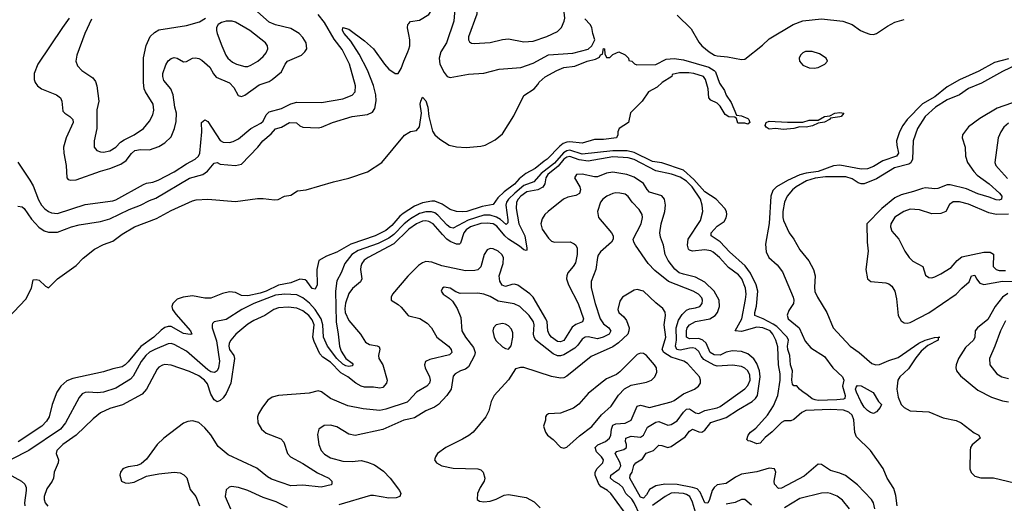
# Model space of a CAD drawing. Header units: inches. Extents: x 1552611 to 1694776, y 811966 to 917215.
# Tile 186 of 256: x 1577463 to 1583883, y 876746 to 879901. Entities that reach past the tile are written whole.
import ezdxf

# ---------------------------------------------------------------- set-up
doc = ezdxf.new("R2010")
doc.units = ezdxf.units.IN
doc.header["$MEASUREMENT"] = 0
doc.layers.add('B5877', color=7, linetype='Continuous')
doc.layers.add('B5887', color=7, linetype='Continuous')

msp = doc.modelspace()

# ---------------------------------------------------------------- linework, layer by layer
at = {"layer": 'B5877', "color": 5}
for points, elevation in [([(1577451.5, 878971.5), (1577530, 878854.6), (1577550, 878817.7), (1577584.9, 878724.9), (1577605.1, 878690), (1577626.4, 878666.4), (1577650, 878649), (1577670, 878639.9), (1577710, 878635.5), (1577890, 878694.8), (1578070, 878718), (1578090, 878725.5), (1578270, 878826), (1578290, 878833.8), (1578330, 878839.9), (1578366.3, 878853.7), (1578470, 878907.8), (1578550, 878961.3), (1578607.7, 878990), (1578629.1, 879010.9), (1578636.3, 879030), (1578649.5, 879170), (1578649, 879230), (1578670, 879248.3), (1578690, 879236.8), (1578770, 879112.2), (1578790, 879101.8), (1578830, 879100.1), (1578854.2, 879105.8), (1578890, 879123.5), (1578970, 879190.1), (1579035.1, 879224.9), (1579050, 879237.8), (1579070, 879279.1), (1579090, 879299.7), (1579170, 879321.3), (1579230, 879351), (1579270, 879362.9), (1579430, 879360.2), (1579570, 879385.3), (1579630, 879407.3), (1579649.8, 879430), (1579653.4, 879470), (1579612.9, 879610), (1579566.2, 879706.2), (1579513.2, 879773.2), (1579450, 879882.2), (1579410, 879934.8)], 780), ([(1577786.4, 879910), (1577741.7, 879850), (1577581.5, 879610), (1577556.5, 879550), (1577558, 879510), (1577564.2, 879490), (1577578, 879470), (1577605.3, 879450), (1577703.8, 879410), (1577728.7, 879390), (1577737.7, 879370), (1577744.8, 879304.8), (1577757, 879290), (1577790.3, 879270), (1577809.1, 879250), (1577811, 879230), (1577765.7, 879130), (1577748.7, 879070), (1577750.9, 879030), (1577766.1, 878950), (1577769.2, 878870), (1577778.9, 878858.9), (1577793, 878853), (1577830, 878856.8), (1577990, 878913.1), (1578050, 878928.8), (1578121.4, 878958.6), (1578158.1, 878981.9), (1578191.4, 879028.6), (1578213.6, 879046.4), (1578250, 879054), (1578310, 879052.7), (1578370, 879072.4), (1578410, 879097.7), (1578450, 879137.3), (1578472.5, 879190), (1578482.6, 879237.4), (1578484.5, 879290), (1578474.2, 879330), (1578462.8, 879410), (1578447.4, 879450), (1578403.4, 879503.4), (1578395.7, 879530), (1578397.2, 879550), (1578415, 879605), (1578430, 879631.5), (1578450, 879648.2), (1578470, 879654), (1578490, 879650.2), (1578530, 879625.2), (1578550, 879627.5), (1578590, 879649.1), (1578610, 879651.3), (1578630, 879647.6), (1578650, 879636.9), (1578702.8, 879590), (1578726.8, 879546.8), (1578744.6, 879524.6), (1578830, 879488.6), (1578858.4, 879458.4), (1578886.7, 879406.7), (1578910, 879399.1), (1578930, 879407.5), (1579023.9, 879476.1), (1579090, 879497.7), (1579110, 879511), (1579170, 879560.7), (1579194.3, 879610), (1579210, 879630.1), (1579300.5, 879670), (1579323.1, 879690), (1579335.1, 879710), (1579331.5, 879750), (1579310, 879784.7), (1579284.8, 879810), (1579230, 879842.6), (1579130, 879866.2), (1579090, 879885.2), (1578993.6, 879970)], 820), ([(1577930, 879904.2), (1577888.4, 879810), (1577835.8, 879670), (1577829, 879630), (1577838.9, 879598.9), (1577868.4, 879570), (1577940.4, 879520.4), (1577957.2, 879497.2), (1577965.2, 879470), (1577979, 879370), (1577966.8, 879313.2), (1577966.5, 879190), (1577947.9, 879110), (1577948.8, 879070), (1577966.3, 879046.3), (1577990, 879037.7), (1578010, 879037.2), (1578050, 879045.5), (1578089.7, 879070), (1578119.3, 879100.7), (1578143.2, 879116.8), (1578210, 879150.2), (1578271.1, 879190), (1578310, 879238.4), (1578330, 879279.1), (1578336.8, 879310), (1578332.1, 879350), (1578283.1, 879430), (1578275.1, 879450), (1578269.8, 879490), (1578271, 879651), (1578288.2, 879731.8), (1578313.7, 879790), (1578342.2, 879817.8), (1578370, 879834), (1578550, 879861.7), (1578634.3, 879885.7), (1578674, 879910)], 840), ([(1580000, 879805), (1579992.5, 879847.5), (1579994.7, 879870), (1580000, 879876.2)], 760), ([(1577450, 878683.8), (1577479.1, 878679.1), (1577492.8, 878670), (1577540.4, 878600.4), (1577588.3, 878548.3), (1577623.4, 878523.4), (1577650, 878513.7), (1577710, 878515), (1577800.9, 878550), (1577850, 878563.2), (1577990, 878585.1), (1578050, 878602.4), (1578177.4, 878662.6), (1578249.7, 878690), (1578310, 878721), (1578350, 878735.9), (1578570, 878867.9), (1578657.8, 878890), (1578687.8, 878912.2), (1578730, 878963.8), (1578750, 878968.5), (1578770, 878958.4), (1578870, 878950.2), (1578910, 878958.3), (1579015.8, 879070), (1579047.8, 879110), (1579103.1, 879156.9), (1579130, 879189.1), (1579170, 879199), (1579222, 879230), (1579268.7, 879228.7), (1579288.7, 879208.7), (1579310, 879198.4), (1579410, 879196.1), (1579430, 879199.6), (1579502, 879230), (1579630, 879269.2), (1579730, 879282.8), (1579762.4, 879297.6), (1579778.6, 879321.4), (1579787.8, 879372.2), (1579785.4, 879410), (1579770.3, 879470.3), (1579730.7, 879570.7), (1579675.6, 879675.6), (1579621.4, 879761.4), (1579578, 879810), (1579567.8, 879830), (1579569.5, 879850), (1579610, 879838), (1579710, 879763.1), (1579770, 879711.4), (1579841, 879610), (1579870, 879577.7), (1579910, 879550.3), (1579930, 879550.4), (1579950, 879582), (1579966.5, 879630), (1579994.6, 879690), (1580000, 879708.1)], 760), ([(1577386, 877954), (1577502.7, 878077.3), (1577540.4, 878150), (1577550, 878204.7), (1577570, 878206.8), (1577590, 878200.7), (1577630, 878163), (1577650, 878150.5), (1577709.3, 878210.7), (1577830, 878296.9), (1577875.7, 878344.3), (1577950, 878404.2), (1578010, 878433.5), (1578070, 878455.5), (1578130, 878500.5), (1578212.3, 878550), (1578355.7, 878604.3), (1578450, 878655.8), (1578590, 878719.5), (1578613.7, 878726.3), (1578690, 878730.2), (1578870, 878715.6), (1579013.8, 878733.8), (1579050, 878734.2), (1579124.6, 878724.6), (1579147.3, 878727.3), (1579190, 878748.8), (1579230, 878756.4), (1579274.8, 878785.2), (1579330.5, 878790.5), (1579510, 878843.9), (1579610, 878866.3), (1579730, 878907.4), (1579824.2, 878970), (1579972.1, 879147.9), (1580000, 879164.7)], 740), ([(1580000, 878660.2), (1579963.3, 878636.7), (1579941.9, 878618.1), (1579890, 878557.3), (1579850, 878526), (1579779.6, 878490), (1579623, 878437), (1579530, 878383.7), (1579463, 878357), (1579412.4, 878330), (1579400.3, 878270), (1579402.6, 878170), (1579390, 878143.7), (1579370, 878146.9), (1579335.9, 878195.9), (1579323.9, 878203.9), (1579290, 878207.9), (1579230, 878185.1), (1579150, 878168), (1579070.1, 878130), (1579030, 878116.5), (1578950, 878099.6), (1578910, 878100.8), (1578870, 878120.4), (1578830, 878125.4), (1578786, 878114), (1578710, 878084.1), (1578670, 878084.7), (1578590, 878099.9), (1578529.7, 878090.3), (1578490, 878078.2), (1578460.7, 878050), (1578455.8, 878030), (1578460.1, 878010), (1578480.1, 877980.1), (1578577.6, 877870), (1578584.7, 877850), (1578573.5, 877846.5), (1578530, 877853.5), (1578450, 877899.5), (1578430, 877899.9), (1578410, 877893.1), (1578384.3, 877875.7), (1578336.4, 877830), (1578251.6, 877768.4), (1578170, 877668.8), (1578150, 877648.8), (1578130, 877636.7), (1578070, 877623.2), (1578010, 877603.1), (1577810, 877560.9), (1577770, 877544.2), (1577732, 877510), (1577704.6, 877470), (1577674.2, 877390), (1577655.6, 877310), (1577637.7, 877282.3), (1577608.1, 877250), (1577453.4, 877146.6)], 740), ([(1580000, 878593.2), (1579970, 878568.5), (1579901.4, 878498.6), (1579870, 878474.8), (1579799.4, 878440.6), (1579670, 878395.9), (1579627.9, 878370), (1579583.9, 878310), (1579559.8, 878250), (1579530, 878197.2), (1579522.6, 878130), (1579526.5, 877930), (1579540.1, 877850), (1579547, 877770), (1579559.3, 877739.3), (1579590, 877690.2), (1579630, 877660.4), (1579636.1, 877650), (1579630, 877643.1), (1579610, 877638.6), (1579590, 877642.5), (1579570, 877653.2), (1579530, 877691.2), (1579470, 877770.5), (1579442.9, 877830), (1579439.8, 877910), (1579428, 877950), (1579390, 878010.8), (1579352.5, 878052.5), (1579310, 878085.7), (1579270, 878106), (1579190.6, 878110.6), (1579130, 878103.9), (1578989.4, 878050), (1578910.8, 878009.2), (1578810, 877944.2), (1578730.2, 877929.8), (1578720.7, 877919.3), (1578716.9, 877910), (1578718.2, 877890), (1578745.7, 877805.7), (1578766.4, 877673.6), (1578758.4, 877630), (1578749.6, 877610.4), (1578738.1, 877601.9), (1578730, 877598.6), (1578710, 877603.4), (1578690, 877616.6), (1578550, 877737.4), (1578470, 877782.2), (1578450, 877788.3), (1578430, 877785.6), (1578343.9, 877750), (1578310, 877731.8), (1578284.4, 877710), (1578254.9, 877670), (1578203.7, 877576.3), (1578185.3, 877554.7), (1578090, 877496.8), (1578010, 877470.5), (1577970, 877465.9), (1577910, 877471.5), (1577890, 877468.6), (1577870, 877459.1), (1577850, 877436.2), (1577761.7, 877270), (1577729.7, 877230.3), (1577523, 877090), (1577407.4, 877032.6)], 760), ([(1580000, 878533.2), (1579995.8, 878530), (1579901.4, 878438.6), (1579735.2, 878350), (1579709.1, 878330.9), (1579693.6, 878310), (1579686.8, 878290), (1579685.7, 878270), (1579694.6, 878210), (1579685.4, 878190), (1579633.4, 878146.6), (1579610, 878114.5), (1579587.5, 878052.5), (1579583.6, 878016.4), (1579586, 877990), (1579610, 877938), (1579685.9, 877850), (1579717.7, 877797.7), (1579742.8, 877782.8), (1579794.1, 877774.1), (1579807.5, 877767.5), (1579811.3, 877751.3), (1579802.6, 877710), (1579804.7, 877690), (1579830.1, 877650), (1579858.7, 877550), (1579854.6, 877530), (1579830, 877501.4), (1579810, 877497.5), (1579770, 877504), (1579710, 877504.1), (1579690, 877509.9), (1579654, 877530), (1579603.2, 877570), (1579557.5, 877597.5), (1579490, 877665.7), (1579439, 877699), (1579420.5, 877720.5), (1579382.2, 877802.2), (1579374.7, 877830), (1579382.8, 877910), (1579370, 877942.8), (1579348.9, 877970), (1579310, 878002.4), (1579270, 878018.5), (1579214.1, 878025.9), (1579150, 878022.1), (1579119.6, 878010), (1579060.7, 877970), (1578990, 877939), (1578950, 877914.7), (1578872.6, 877850), (1578838.9, 877810), (1578829.1, 877790), (1578825.9, 877770), (1578830.8, 877750), (1578859.2, 877710), (1578862.8, 877690), (1578838.9, 877530), (1578810, 877463.2), (1578790, 877434.9), (1578770, 877417.3), (1578750, 877408.7), (1578730, 877420.3), (1578710, 877458), (1578686.3, 877526.3), (1578667.3, 877550), (1578630, 877578.5), (1578570, 877605.7), (1578450, 877647.2), (1578410, 877651.4), (1578393.2, 877646.8), (1578370, 877633.1), (1578359.5, 877620.5), (1578289, 877491), (1578261, 877459), (1578132.4, 877387.6), (1578050, 877365.3), (1577990, 877336.8), (1577942.4, 877297.6), (1577830.5, 877189.5), (1577744.2, 877130), (1577705.2, 877090), (1577701.1, 877070), (1577715.6, 877030), (1577714, 877010), (1577686.5, 876950), (1577682.2, 876910), (1577675, 876890), (1577639.1, 876840.9), (1577621.9, 876790), (1577622, 876770), (1577628.6, 876750), (1577647.3, 876727.3)], 780), ([(1580000, 878234.4), (1579992.7, 878227.3), (1579894.2, 878110), (1579885.2, 878090), (1579884.2, 878070), (1579930, 878043.6), (1579950, 878026.4), (1579996.5, 877970), (1580000, 877969.1)], 820), ([(1580000, 877416.6), (1579990, 877406), (1579850, 877359.1), (1579810, 877351.1), (1579702.2, 877362.2), (1579602.9, 877382.9), (1579490.4, 877430.4), (1579430, 877473.1), (1579410, 877479.1), (1579350, 877463.5), (1579150, 877448.9), (1579110, 877437.4), (1579081.4, 877418.6), (1579047, 877373), (1579020.3, 877330), (1579013.8, 877310), (1579016.5, 877270), (1579039.2, 877230), (1579070, 877204.6), (1579166.1, 877166.1), (1579184.7, 877144.7), (1579210, 877071.8), (1579229.3, 877050), (1579310, 877005.7), (1579404.3, 876944.3), (1579478.4, 876910), (1579498.4, 876890), (1579499.1, 876870), (1579493.7, 876866.3), (1579429.2, 876850.8), (1579310, 876863.5), (1579230, 876860.2), (1579103.8, 876903.8), (1579078.2, 876918.2), (1579010, 876976.1), (1578821.9, 877061.9), (1578756.6, 877116.6), (1578710, 877191.6), (1578670, 877239.1), (1578630, 877272.9), (1578590, 877284), (1578559.4, 877280.6), (1578530, 877267.7), (1578402, 877170), (1578359, 877130), (1578290, 877034), (1578255.6, 877004.4), (1578228.1, 876991.9), (1578170, 876984.4), (1578150, 876977.6), (1578134.9, 876970), (1578119.5, 876950), (1578115.3, 876930), (1578126.7, 876890), (1578150, 876879.5), (1578170, 876877.4), (1578210, 876884.9), (1578290, 876923.6), (1578311.6, 876928.4), (1578370, 876939.2), (1578470, 876948.4), (1578510, 876944.4), (1578532.4, 876932.4), (1578552.7, 876912.7), (1578575.3, 876835.3), (1578611, 876790), (1578634.4, 876730)], 820), ([(1580000, 877295.2), (1579967.5, 877287.5), (1579830, 877228.2), (1579650, 877188.5), (1579610, 877198), (1579530, 877244.4), (1579490, 877256), (1579447.4, 877252.6), (1579413.4, 877230), (1579405.3, 877194.7), (1579413.1, 877130), (1579429.1, 877090), (1579450, 877065.8), (1579490, 877043.5), (1579570, 877021.5), (1579630, 877018.4), (1579690, 877025), (1579730, 877015.4), (1579776.7, 876996.7), (1579835.6, 876955.6), (1579878.8, 876910), (1579939.5, 876830), (1579948.2, 876810), (1579942, 876790), (1579917.4, 876782.6), (1579870, 876779.1), (1579770, 876797.4), (1579750, 876796.1), (1579544, 876736)], 840), ([(1577367.6, 876950), (1577473.7, 876890), (1577497.2, 876870), (1577504.3, 876850), (1577505.3, 876830), (1577494.3, 876750), (1577495.5, 876730)], 760), ([(1579210, 876719.1), (1579134.9, 876754.9), (1579050, 876782.9), (1578950, 876829.8), (1578890, 876848.3), (1578844.7, 876855.3), (1578828.5, 876851.5), (1578810, 876833.2), (1578801.7, 876790), (1578836.8, 876710)], 840)]:
    msp.add_lwpolyline(points, dxfattribs=dict(at, elevation=elevation))
at = {"layer": 'B5877', "color": 5, "elevation": 840}
msp.add_lwpolyline([(1578808.7, 879891.3), (1578778, 879882), (1578758, 879870), (1578746.8, 879850), (1578745.5, 879830), (1578750.4, 879810), (1578780.2, 879730), (1578807.1, 879670), (1578820.8, 879650), (1578850, 879623.2), (1578875.5, 879610), (1578930, 879595.2), (1578950, 879595.5), (1578970, 879603.2), (1579015.4, 879630), (1579050, 879659.6), (1579070, 879684.9), (1579079.8, 879710), (1579077.6, 879730), (1579065.3, 879750), (1578964, 879830), (1578870, 879884), (1578848.8, 879891.2)], close=True, dxfattribs=at)
at = {"layer": 'B5887', "color": 5}
for points, elevation in [([(1580000, 879876.2), (1580011.1, 879888.9), (1580070, 879898), (1580130, 879933.4), (1580170, 879994.3), (1580171.2, 880000)], 760), ([(1580302, 880000), (1580293.2, 879890), (1580245.7, 879750), (1580209.4, 879690), (1580197.2, 879650), (1580202, 879610), (1580230, 879555.8), (1580250, 879530.4), (1580270, 879522.4), (1580390, 879545.7), (1580488.5, 879551.5), (1580590, 879577.7), (1580730, 879589.2), (1580810, 879616.3), (1580910, 879670.6), (1581070, 879682.6), (1581170, 879709.1), (1581192.5, 879730), (1581212, 879770), (1581199, 879810), (1581193.8, 879850), (1581183.3, 879870), (1581146.7, 879906.7)], 760), ([(1580445.8, 880000), (1580443.8, 879936.2), (1580389.3, 879789.3), (1580388.5, 879768.5), (1580396.1, 879756.1), (1580408.4, 879748.4), (1580425.6, 879745.6), (1580530, 879752.2), (1580610, 879771.1), (1580650, 879775.9), (1580750, 879756.1), (1580810, 879759.8), (1580899.6, 879790), (1580970, 879824.4), (1580995.1, 879850), (1581012.4, 879890), (1581016.9, 879910), (1581012.6, 879950), (1580985.8, 880000)], 780), ([(1581750.1, 879930.1), (1581840, 879840), (1581890, 879754.9), (1581910, 879729.1), (1581959.5, 879690), (1581992.2, 879670), (1582010, 879664.6), (1582078.7, 879658.7), (1582170, 879640.3), (1582190, 879643.8), (1582306.7, 879733.3), (1582350, 879775.5), (1582505.2, 879870), (1582570, 879894), (1582690, 879906), (1582830.4, 879890.4), (1582891.3, 879870), (1582946, 879830), (1582976.2, 879816.2), (1583006.3, 879806.3), (1583030, 879804.7), (1583050, 879810.3), (1583120.9, 879859.1), (1583170, 879885.4), (1583230, 879902.2)], 760), ([(1580000, 879708.1), (1580006.5, 879730), (1580006.2, 879770), (1580000, 879805)], 760), ([(1580000, 879164.7), (1580010, 879170.8), (1580050, 879178), (1580070, 879201), (1580082.4, 879290), (1580074.7, 879350), (1580077.4, 879370), (1580090, 879396), (1580111.6, 879371.6), (1580123.9, 879330), (1580131.1, 879270), (1580153.4, 879173.4), (1580168.7, 879148.7), (1580201.2, 879121.2), (1580263, 879083), (1580310, 879070.2), (1580373.9, 879066.1), (1580470, 879074.9), (1580497.7, 879082.3), (1580562.8, 879117.2), (1580610, 879156.4), (1580685.6, 879274.4), (1580750, 879405.5), (1580816.5, 879450), (1580841.9, 879478.1), (1580850, 879494), (1580890, 879528), (1580965.2, 879570), (1581010, 879588.2), (1581082.8, 879597.2), (1581163.7, 879630), (1581217.3, 879642.7), (1581244, 879656), (1581250, 879670.7), (1581264, 879676), (1581270, 879713.4), (1581276, 879710), (1581278, 879678), (1581290, 879654), (1581310, 879654), (1581330, 879674), (1581370, 879691.3), (1581410, 879672), (1581432, 879650), (1581434, 879634), (1581454, 879630), (1581471.6, 879611.6), (1581486, 879606), (1581610, 879607.7), (1581677.7, 879642.3), (1581730, 879646.3), (1581790, 879637.8), (1581955.6, 879590), (1581991.7, 879570), (1581999.6, 879559.6), (1582026.6, 879486.6), (1582059.3, 879439.3), (1582070, 879408), (1582101.3, 879361.3), (1582136.8, 879276.8), (1582170, 879273.4), (1582210, 879256.9), (1582216.9, 879250), (1582223, 879230), (1582210, 879219.6), (1582190, 879225.1), (1582144.8, 879224.8), (1582136.6, 879256.6), (1582124.8, 879264.8), (1582087.2, 879267.2), (1582061.9, 879281.9), (1582030, 879336.3), (1582010, 879356.3), (1581970, 879375.1), (1581957, 879390), (1581952.8, 879450), (1581933.7, 879510), (1581920.7, 879530), (1581858, 879550), (1581826.7, 879553.3), (1581766, 879554), (1581718, 879542), (1581714, 879530), (1581652, 879490), (1581619.8, 879460.2), (1581562, 879430), (1581522, 879370), (1581446, 879294), (1581432, 879230), (1581372, 879190), (1581362, 879170), (1581362, 879150), (1581354, 879130), (1581270, 879119.7), (1581210, 879118), (1581130, 879095.6), (1581050, 879103.4), (1581030, 879101.8), (1581007.5, 879092.5), (1580983.7, 879076.3), (1580902.8, 878990), (1580882.1, 878977.9), (1580824.9, 878930), (1580762.7, 878897.3), (1580718.5, 878861.5), (1580690, 878828.5), (1580621.9, 878778.1), (1580581.4, 878738.6), (1580550, 878695.1), (1580479, 878681), (1580377.3, 878650), (1580350, 878646.9), (1580310, 878649.3), (1580270, 878662.6), (1580218.1, 878698.1), (1580170, 878716.4), (1580150, 878717.1), (1580090, 878705.6), (1580036.4, 878683.6), (1580000, 878660.2)], 740), ([(1583910, 879646.1), (1583818.6, 879621.4), (1583715.7, 879564.3), (1583590, 879509), (1583510, 879462.7), (1583430, 879397.2), (1583350, 879351.8), (1583249.1, 879250), (1583220.3, 879210), (1583199.2, 879170), (1583180.3, 879110), (1583181, 879081), (1583193.4, 879030), (1583180.2, 879010), (1583090, 878980.4), (1583030, 878943.6), (1582990, 878927.6), (1582950, 878926.4), (1582810, 878952.7), (1582770, 878947.5), (1582670, 878910), (1582590, 878899), (1582550, 878888.9), (1582468.4, 878851.6), (1582396.8, 878810), (1582372.6, 878787.4), (1582360.4, 878750), (1582349.5, 878570.5), (1582324.7, 878435.3), (1582330, 878386.8), (1582346.5, 878350), (1582400.9, 878300.9), (1582436.5, 878256.5), (1582505.6, 878090), (1582510.2, 878070), (1582508, 878050), (1582477.1, 878002.9), (1582466.3, 877973.7), (1582472.9, 877950), (1582544.5, 877890), (1582584.7, 877804.7), (1582620.7, 877760.7), (1582710, 877703), (1582764.4, 877630), (1582828.8, 877570), (1582836.1, 877550), (1582827.7, 877510), (1582845.5, 877450), (1582844, 877430), (1582834, 877426), (1582790, 877420.4), (1582670, 877417.2), (1582650, 877420.3), (1582630, 877426.6), (1582596, 877456), (1582571.8, 877470), (1582547, 877490), (1582530, 877513.2), (1582510, 877512.7), (1582502.6, 877522.6), (1582496.4, 877550), (1582500.8, 877610), (1582487.8, 877650), (1582485.2, 877710), (1582470.4, 877750), (1582468.7, 877771.3), (1582476.5, 877810), (1582467.3, 877830), (1582398.7, 877898.7), (1582375.3, 877915.3), (1582310, 877949.2), (1582255.8, 877970), (1582255.3, 877990), (1582267.8, 878032.2), (1582275.3, 878130), (1582263.8, 878170), (1582227, 878247), (1582194.1, 878294.1), (1582090, 878385.4), (1582030.9, 878450.9), (1581972.4, 878490), (1581970.8, 878510), (1582010, 878552.7), (1582055.6, 878584.4), (1582070, 878608.7), (1582073.2, 878630), (1582072.2, 878650), (1582060.3, 878670), (1582003, 878730), (1581930, 878778.2), (1581858.1, 878858.1), (1581790, 878918.9), (1581650, 878966.5), (1581590, 878976.2), (1581470, 879034.3), (1581424.4, 879044.4), (1581330, 879044.1), (1581130, 879024), (1581050, 879049.6), (1581030, 879045.5), (1581008.7, 879031.3), (1580950, 878964.9), (1580862.7, 878897.3), (1580816.2, 878843.8), (1580750, 878818.3), (1580690.3, 878770), (1580650.3, 878730), (1580637.6, 878710), (1580631.9, 878690), (1580645.8, 878594.2), (1580645.5, 878574.5), (1580635.1, 878564.9), (1580597.1, 878597.1), (1580571.9, 878611.9), (1580530, 878625.7), (1580490, 878626.1), (1580387.6, 878592.4), (1580290, 878540.4), (1580270, 878545.8), (1580250, 878560.4), (1580190, 878625.1), (1580170, 878640.7), (1580148.1, 878648.1), (1580110, 878648.2), (1580070, 878636.5), (1580010, 878601.5), (1580000, 878593.2)], 760), ([(1583971.8, 879610), (1583870, 879561.9), (1583733.2, 879486.8), (1583650, 879452.2), (1583590, 879409.9), (1583510, 879377.2), (1583434.8, 879330), (1583367.8, 879270), (1583317, 879190), (1583289.5, 879110), (1583284.3, 878990), (1583273.2, 878966.8), (1583261, 878959), (1583166.7, 878933.3), (1583050, 878863.4), (1582970, 878829.4), (1582950, 878829.9), (1582930, 878837.1), (1582890, 878861.9), (1582850, 878875.2), (1582716, 878876), (1582650, 878866.1), (1582593.4, 878850), (1582525.3, 878810), (1582500.8, 878790), (1582467.2, 878750), (1582448.8, 878710), (1582437.9, 878650), (1582438.4, 878610), (1582443.2, 878590), (1582480.2, 878510), (1582510, 878468.9), (1582550, 878400.3), (1582608.4, 878328.4), (1582639.3, 878270), (1582650.2, 878230), (1582644.7, 878155.3), (1582648, 878128), (1582663.9, 878090), (1582725.4, 877990), (1582767.1, 877890), (1582878.3, 877770), (1582936, 877730), (1583019, 877659), (1583044.7, 877650), (1583070, 877651.4), (1583130, 877677.6), (1583190, 877696.8), (1583326.2, 877790), (1583367.9, 877810), (1583427.7, 877827.7), (1583462, 877830), (1583451.8, 877828.2), (1583451, 877810), (1583385.2, 877774.8), (1583341.3, 877738.7), (1583305.7, 877694.3), (1583257.8, 877622.2), (1583202.6, 877570), (1583189, 877550), (1583181, 877490), (1583190, 877438), (1583210, 877390.2), (1583229.4, 877370), (1583270, 877349), (1583390, 877342), (1583483.3, 877303.3), (1583570, 877286.4), (1583601.5, 877270), (1583686.4, 877206.4), (1583715.8, 877190), (1583726.4, 877170), (1583673.5, 877126.5), (1583663.2, 877110), (1583659.7, 877090), (1583657.8, 876970), (1583666, 876946), (1583690, 876923.1), (1583730, 876913.2), (1583812.7, 876912.7), (1584050, 876856.5)], 780), ([(1584073.7, 879406.3), (1583837.3, 879322.7), (1583724.1, 879255.9), (1583650, 879201.6), (1583610.2, 879150), (1583607.7, 879130), (1583627.2, 879070), (1583629.2, 879010), (1583642.2, 878970), (1583683.2, 878910), (1583706.3, 878886.3), (1583783.8, 878830), (1583851.2, 878770), (1583867.2, 878750), (1583863.6, 878730), (1583850, 878723.6), (1583830, 878724.8), (1583783.6, 878743.6), (1583710, 878763.7), (1583637.4, 878797.4), (1583530, 878823.6), (1583510, 878823.6), (1583450, 878799.9), (1583430, 878796.4), (1583370, 878803.5), (1583350, 878800.1), (1583290, 878779), (1583210, 878759.1), (1583170, 878738.6), (1583083.8, 878670), (1582985.5, 878570), (1582988.8, 878450), (1582995.2, 878390), (1582979, 878270), (1582990, 878211), (1583012.8, 878192.8), (1583110, 878184.5), (1583130, 878177.6), (1583150, 878163.1), (1583168.2, 878130), (1583180.7, 878080.7), (1583190.8, 877970), (1583210, 877936.5), (1583230, 877923.9), (1583250, 877921), (1583270, 877925.4), (1583390, 877988.9), (1583570, 878110.8), (1583606.8, 878150), (1583653.4, 878190), (1583670, 878230.5), (1583690, 878234.4), (1583700.8, 878210), (1583722.4, 878182.4), (1583750, 878172.8), (1583870, 878195.7), (1583950, 878193)], 820), ([(1583910, 879225.4), (1583880.2, 879199.8), (1583859.6, 879170), (1583842.8, 879130), (1583820.2, 878970), (1583828, 878950), (1583844.4, 878930), (1583904.5, 878864.5)], 840), ([(1583184.6, 876730), (1583176.1, 876796.1), (1583161.9, 876841.9), (1583119.3, 876910), (1583092.4, 876972.4), (1583010, 877089.9), (1582918.7, 877178.7), (1582908.6, 877208.6), (1582902.4, 877290), (1582890, 877321.9), (1582870, 877341.3), (1582833.3, 877353.3), (1582750, 877358.1), (1582589.2, 877350.8), (1582561.8, 877338.2), (1582510, 877292.1), (1582490, 877282.9), (1582450, 877284.1), (1582430, 877272.8), (1582370, 877211.3), (1582324, 877176), (1582290, 877138.7), (1582270, 877134.2), (1582228.1, 877151.9), (1582213.4, 877153.4), (1582203.3, 877163.3), (1582211.9, 877190), (1582227.6, 877210), (1582263.3, 877236.7), (1582339.7, 877320.3), (1582377.5, 877382.5), (1582405.5, 877450), (1582420.5, 877550), (1582421.7, 877590), (1582410.6, 877650), (1582405.6, 877765.6), (1582393.1, 877810), (1582372.8, 877850), (1582355.6, 877870), (1582308.4, 877891.6), (1582270, 877895.7), (1582170, 877866), (1582127.2, 877870), (1582171.5, 877950), (1582195.5, 878075.5), (1582199.1, 878110), (1582195.5, 878150), (1582170.7, 878210), (1582150, 878236.9), (1582083.9, 878283.9), (1582026, 878350), (1581984.1, 878384.1), (1581970, 878391.8), (1581930, 878400.1), (1581850, 878389.6), (1581830, 878397), (1581824.6, 878404.6), (1581817.9, 878430), (1581821.7, 878470), (1581902.3, 878590), (1581916.1, 878650), (1581913.7, 878690), (1581902.4, 878730), (1581846.7, 878810), (1581810, 878848.3), (1581770, 878874), (1581712.5, 878892.5), (1581610, 878913.7), (1581470, 878987.7), (1581430, 878999.7), (1581330, 879006.4), (1581170, 878978.7), (1581110, 878985.5), (1581050, 879008.5), (1581030, 879004.1), (1581010, 878989.7), (1580974.6, 878945.4), (1580906.6, 878890), (1580893.6, 878870), (1580886.7, 878830), (1580872.8, 878807.2), (1580841.6, 878790), (1580770, 878777.7), (1580730.1, 878750), (1580712.5, 878730), (1580702.4, 878710), (1580699.7, 878670), (1580716.7, 878570), (1580757.5, 878490), (1580770.6, 878409.4), (1580770, 878398), (1580764.7, 878395.3), (1580750, 878399.1), (1580722.8, 878422.8), (1580649.2, 878469.2), (1580625.9, 878490), (1580573.3, 878553.3), (1580550, 878568.3), (1580510, 878574), (1580470.6, 878570.6), (1580402.5, 878550), (1580374.8, 878530), (1580358.8, 878510), (1580336.6, 878443.4), (1580330, 878436.8), (1580310, 878436.3), (1580270, 878454.1), (1580248.5, 878470), (1580218.7, 878498.7), (1580159.6, 878570), (1580130, 878585), (1580110, 878588), (1580090, 878586.4), (1580049.2, 878570), (1580000, 878533.2)], 780), ([(1583038.1, 876710), (1583030, 876749.6), (1583016.2, 876770), (1582925.9, 876865.9), (1582846.5, 876926.5), (1582810, 876943.7), (1582750, 876960.7), (1582690, 876999.6), (1582670, 877002), (1582577.7, 876922.3), (1582430, 876843.9), (1582410, 876843.7), (1582385.3, 876870), (1582381.4, 876890), (1582393.2, 876950), (1582383.7, 876970), (1582350, 876974.3), (1582270, 876950.5), (1582170, 876936.7), (1582130, 876916.6), (1582070, 876875.7), (1582010, 876866), (1581990.9, 876850), (1581978.5, 876830), (1581961.5, 876770), (1581950, 876746.5), (1581930, 876749.2), (1581899.5, 876819.5), (1581879.6, 876839.6), (1581848.7, 876850), (1581749.1, 876869.1), (1581670, 876871.3), (1581610, 876860.4), (1581570, 876835.5), (1581550, 876801.3), (1581530, 876778.5), (1581510, 876786.6), (1581440.8, 876910), (1581444.2, 876930), (1581456.6, 876950), (1581468.3, 876991.7), (1581479.4, 877010), (1581523.9, 877036.1), (1581547.9, 877072.1), (1581595.4, 877090), (1581630, 877125.2), (1581650, 877123.2), (1581690, 877109.5), (1581710, 877115.7), (1581801.2, 877178.8), (1581830, 877215.5), (1581850, 877229.4), (1581890, 877212.8), (1581910, 877209.6), (1581930, 877223.5), (1581970, 877273.2), (1582070, 877306.1), (1582150, 877358.6), (1582239.7, 877410), (1582260.5, 877430), (1582273.1, 877450), (1582291.4, 877571.4), (1582287.3, 877610), (1582270, 877658.3), (1582248.7, 877688.7), (1582210, 877721.2), (1582170, 877735.5), (1582110, 877740.5), (1582070, 877731.5), (1582030, 877712.8), (1581990, 877714.5), (1581964.7, 877730), (1581937.9, 877790), (1581918.1, 877810), (1581890, 877820.1), (1581830, 877819.9), (1581811.2, 877830), (1581810.3, 877870), (1581816, 877890), (1581830, 877911.2), (1581869, 877931), (1581963.5, 877950), (1581998, 877970), (1582012.8, 877990), (1582026.6, 878030), (1582023.2, 878070), (1581990.4, 878130), (1581930, 878189.4), (1581870, 878222), (1581790, 878239.7), (1581763.5, 878250), (1581733.9, 878273.9), (1581690.5, 878330), (1581671.1, 878370), (1581660.8, 878430), (1581641.8, 878481.8), (1581637.7, 878510), (1581644.4, 878570), (1581669.9, 878650), (1581673.2, 878690), (1581667.1, 878730), (1581650, 878750.6), (1581570, 878775.2), (1581553.1, 878793.1), (1581530, 878832.4), (1581470, 878873.4), (1581421.3, 878890), (1581330, 878906.4), (1581290, 878900.1), (1581230, 878875), (1581210, 878875.1), (1581130, 878892.8), (1581093, 878890), (1581080.2, 878870), (1581115.3, 878810), (1581120.1, 878790), (1581113.6, 878766.4), (1581090, 878754.8), (1581036.1, 878743.9), (1581008.3, 878730), (1580908.5, 878650), (1580887.9, 878630), (1580870, 878602), (1580861.8, 878570), (1580870, 878533.1), (1580910, 878476.5), (1580930, 878456.3), (1580950, 878448.9), (1581052.2, 878452.2), (1581079.1, 878439.1), (1581089.6, 878429.6), (1581098.7, 878410), (1581098.7, 878370), (1581086.1, 878313.9), (1581071.9, 878290), (1581037.7, 878250), (1581030.2, 878230), (1581028.8, 878210), (1581041.4, 878170), (1581104.2, 878050), (1581138.5, 877950), (1581131.6, 877930), (1581090, 877913.2), (1581065.4, 877894.6), (1581010, 877807.6), (1580990, 877799.9), (1580970, 877801.7), (1580930, 877829.9), (1580914.2, 877850), (1580907.4, 877870), (1580901.7, 877930), (1580894.5, 877950), (1580810.7, 878090), (1580790, 878113.4), (1580710, 878169.9), (1580690, 878174.6), (1580672.8, 878172.8), (1580630, 878160.7), (1580608.5, 878168.5), (1580594.4, 878194.4), (1580589.9, 878230), (1580615.3, 878310), (1580618, 878350), (1580607.5, 878370), (1580583.1, 878390), (1580550, 878405.5), (1580530, 878407), (1580510, 878399), (1580490.6, 878369.4), (1580470.5, 878289.5), (1580450.5, 878269.5), (1580430, 878264), (1580370, 878262.1), (1580214.9, 878294.9), (1580150, 878319.8), (1580110, 878322.4), (1580090, 878314.8), (1580063.7, 878296.3), (1580000, 878234.4)], 820), ([(1581506.9, 876670), (1581469.9, 876750), (1581453.3, 876773.3), (1581414.7, 876810), (1581394.7, 876850), (1581371.6, 876871.6), (1581336.8, 876890), (1581316, 876910), (1581317.8, 876930), (1581371.7, 876968.3), (1581382.1, 876990), (1581377.7, 877010), (1581345.8, 877070), (1581356.4, 877083.6), (1581402.9, 877097.1), (1581419.1, 877110), (1581419.2, 877130), (1581412.2, 877150), (1581414, 877170), (1581450, 877184.3), (1581510, 877176.8), (1581529.4, 877190.6), (1581556.7, 877243.3), (1581610, 877275.3), (1581630, 877280.4), (1581690, 877256.8), (1581710, 877259.8), (1581750, 877283.2), (1581790, 877340.9), (1581810, 877360.4), (1581830, 877363.2), (1581870, 877335.5), (1581890, 877332.4), (1581930, 877351.2), (1582010, 877369.1), (1582030, 877377.5), (1582190, 877492.1), (1582210, 877514.2), (1582225.7, 877550), (1582222.6, 877582.6), (1582210, 877609.8), (1582190, 877627.5), (1582170, 877637.8), (1582110, 877647.7), (1582010, 877640.4), (1581990, 877646.3), (1581923.1, 877683.1), (1581905.5, 877705.5), (1581890, 877736.8), (1581870, 877755.5), (1581850, 877760.6), (1581830, 877758.4), (1581770, 877744.5), (1581748.1, 877750), (1581739.9, 877770), (1581744.9, 877810), (1581742.7, 877890), (1581758.6, 877941.4), (1581781.9, 877978.1), (1581810, 878005.2), (1581830, 878014.2), (1581870, 878020.1), (1581897.4, 878030), (1581913.3, 878050), (1581915, 878070), (1581910, 878085.6), (1581889.8, 878110), (1581855.1, 878130), (1581693, 878193), (1581604.8, 878264.8), (1581560.2, 878310), (1581478, 878430), (1581466.6, 878450), (1581463.5, 878470), (1581514.2, 878570), (1581523.5, 878610), (1581521.2, 878630), (1581501.9, 878661.9), (1581455.3, 878710), (1581430, 878746.6), (1581410, 878761.5), (1581375.3, 878770), (1581350, 878770.8), (1581330, 878767.7), (1581290.9, 878749.1), (1581265.7, 878730), (1581250.3, 878710), (1581230.3, 878650), (1581235.8, 878610), (1581322.6, 878510), (1581332.4, 878490), (1581332.4, 878470), (1581321.6, 878450), (1581250, 878385.7), (1581235.1, 878364.9), (1581229.3, 878350), (1581218.8, 878270), (1581188, 878192), (1581188.4, 878151.6), (1581214.6, 878050), (1581247.2, 877950), (1581270, 877916.3), (1581303.2, 877890), (1581314.2, 877874.2), (1581316.5, 877870), (1581306.5, 877850), (1581267.9, 877830), (1581230, 877819.9), (1581170, 877831.3), (1581149.6, 877830.4), (1581130, 877817.4), (1581103, 877777), (1581082.4, 877757.6), (1581010, 877714.3), (1580990, 877706.9), (1580970, 877706.9), (1580941.9, 877721.9), (1580828.4, 877810), (1580816.4, 877830), (1580812.3, 877850), (1580816.9, 877910), (1580812.2, 877930), (1580784.5, 877970), (1580723.9, 878030), (1580686.7, 878046.7), (1580583.7, 878063.7), (1580530, 878094.4), (1580490, 878109.8), (1580450, 878115.9), (1580334.5, 878114.5), (1580305.8, 878125.8), (1580268.7, 878150), (1580230, 878155.6), (1580218.8, 878150), (1580210.8, 878130), (1580224.9, 878110), (1580264, 878084), (1580284.3, 878064.3), (1580315.9, 878015.9), (1580338.9, 877958.9), (1580346.3, 877870), (1580369.4, 877830), (1580422.8, 877762.8), (1580432.8, 877730), (1580428.1, 877710), (1580390, 877635.5), (1580370, 877620.6), (1580337.1, 877610), (1580302, 877590), (1580290, 877576), (1580276.9, 877490), (1580248.9, 877450), (1580193.1, 877390), (1580167.5, 877372.5), (1580110, 877348.9), (1580036.1, 877303.9), (1580000, 877295.2)], 840), ([(1583910, 878631.9), (1583830, 878629.9), (1583781.1, 878641.1), (1583650, 878696.2), (1583590, 878711.7), (1583550, 878712.1), (1583525.7, 878694.3), (1583502.4, 878650), (1583470, 878635.4), (1583410, 878634), (1583330, 878661.1), (1583270, 878665.6), (1583227.6, 878650), (1583170, 878613.2), (1583143.2, 878570), (1583141.3, 878550), (1583150, 878522), (1583195.8, 878470), (1583234.9, 878390), (1583261.7, 878350), (1583286.4, 878326.4), (1583352.4, 878290), (1583370, 878234.8), (1583390, 878219.1), (1583410, 878217.1), (1583430, 878222.4), (1583470, 878242), (1583535.9, 878284.1), (1583574.8, 878330), (1583606.6, 878353.4), (1583750, 878384.9), (1583790, 878384.7), (1583811.4, 878371.4), (1583809.4, 878290), (1583830, 878270.2), (1583850, 878265), (1583890, 878264.1)], 840), ([(1581440.6, 876640.6), (1581317.7, 876810), (1581295.9, 876830), (1581254, 876854), (1581239.6, 876870), (1581216, 876930), (1581215, 876950), (1581227.3, 876972.7), (1581264.5, 877010), (1581269.9, 877030), (1581256.3, 877050), (1581222.8, 877082.8), (1581215.7, 877110), (1581232, 877128), (1581282, 877150), (1581308, 877170), (1581317.7, 877190), (1581321.5, 877230), (1581330, 877255.1), (1581350, 877264.9), (1581411.5, 877268.5), (1581450, 877288.6), (1581490, 877380.7), (1581510, 877386.1), (1581570, 877370.1), (1581710, 877407.9), (1581730, 877416.8), (1581790, 877460.5), (1581863.6, 877490), (1581889.7, 877510), (1581901.1, 877530), (1581902.3, 877550), (1581894.5, 877570), (1581817.3, 877657.3), (1581793.2, 877673.2), (1581710, 877699.2), (1581663.7, 877730), (1581653, 877750), (1581675.4, 877830), (1581664.8, 877910), (1581674.1, 877970), (1581671.9, 877991.9), (1581656.4, 878016.4), (1581610, 878053.7), (1581530, 878129.7), (1581490, 878141.6), (1581470, 878136.2), (1581393, 878090), (1581376.3, 878063.7), (1581362.6, 878010), (1581370.3, 877990), (1581402, 877962), (1581419.5, 877939.5), (1581436.1, 877890), (1581435.1, 877870), (1581427.4, 877850), (1581367.9, 877792.1), (1581330, 877766.5), (1581190, 877703.4), (1581030, 877575), (1581010, 877564.7), (1580990, 877561.6), (1580930, 877572.1), (1580750, 877632), (1580727.5, 877632.5), (1580695.9, 877624.1), (1580649, 877551), (1580557, 877450), (1580538, 877410), (1580522.8, 877350), (1580503.1, 877310), (1580419.5, 877210), (1580392, 877188), (1580350, 877164), (1580240.5, 877110), (1580187.7, 877070), (1580173.4, 877050), (1580167.3, 877030), (1580180.7, 877010), (1580216, 876990), (1580290, 876975.8), (1580450, 876971.6), (1580470, 876963.8), (1580485.5, 876950), (1580495.5, 876910), (1580490.5, 876890), (1580464.9, 876850), (1580446.8, 876810), (1580446, 876770), (1580460.5, 876760.5), (1580490, 876755.5), (1580530, 876760.3), (1580570, 876772.2), (1580621.5, 876798.5), (1580650, 876802.7), (1580764.3, 876784.3), (1580816.4, 876756.4), (1580856.6, 876716.6)], 860), ([(1583906.5, 878113.5), (1583870.6, 878090), (1583823.7, 878030), (1583775.7, 877944.3), (1583708, 877890), (1583693.4, 877870), (1583690.7, 877830), (1583681.3, 877810), (1583630, 877761.5), (1583584.7, 877690), (1583569.2, 877650), (1583566.7, 877630), (1583571.2, 877611.2), (1583597.4, 877577.4), (1583710, 877484.3), (1583798.9, 877438.9), (1583870, 877415), (1583910, 877407.1)], 820), ([(1580000, 877969.1), (1580071, 877951), (1580120.6, 877920.6), (1580147.3, 877890), (1580182.7, 877830), (1580258.2, 877770), (1580276.3, 877750), (1580280.2, 877730), (1580264.7, 877715.3), (1580136, 877684), (1580109.3, 877670), (1580103, 877650), (1580106.5, 877630), (1580134.4, 877570), (1580139.3, 877550), (1580135, 877530), (1580117.8, 877510), (1580050, 877469.9), (1580000, 877416.6)], 820), ([(1583890, 877936.9), (1583857.2, 877870), (1583821.6, 877770), (1583787.2, 877690), (1583789, 877650), (1583833.7, 877590), (1583866.4, 877570), (1583910, 877559.8)], 840), ([(1581870, 876687.9), (1581850, 876752.4), (1581831.5, 876790), (1581810, 876803.8), (1581790, 876809.2), (1581730, 876814.6), (1581710, 876811.7), (1581671.5, 876790), (1581590, 876732)], 840), ([(1582873.6, 876710), (1582827, 876767), (1582793.3, 876793.3), (1582750.5, 876810.5), (1582730, 876814.8), (1582690, 876813), (1582550, 876777.2), (1582450, 876717.4)], 840), ([(1582234.6, 876734.6), (1582191.9, 876771.9), (1582170, 876771.2), (1582128, 876752), (1582070, 876741.5)], 840)]:
    msp.add_lwpolyline(points, dxfattribs=dict(at, elevation=elevation))
for points, elevation in [([(1582630, 879693.3), (1582587.6, 879692.4), (1582570, 879684.5), (1582553.4, 879670), (1582546, 879650), (1582548.2, 879630), (1582570, 879603.8), (1582610, 879586), (1582644.1, 879584.1), (1582670, 879588.4), (1582713.2, 879610), (1582729, 879630), (1582722, 879650), (1582678.3, 879678.3)], 760), ([(1582590, 879199.7), (1582550, 879202.4), (1582510, 879189.8), (1582443.3, 879183.3), (1582390, 879189.8), (1582350, 879186.8), (1582330, 879198.9), (1582324, 879210), (1582329.4, 879230.6), (1582350, 879239.6), (1582470, 879231.5), (1582570, 879231.6), (1582610, 879244.6), (1582670, 879244.7), (1582710, 879268), (1582746.2, 879273.8), (1582778, 879290), (1582810, 879294.9), (1582836, 879290), (1582818.8, 879270), (1582810, 879266), (1582750, 879259), (1582742.8, 879250), (1582710, 879232), (1582670, 879226.3), (1582632.4, 879207.6)], 740), ([(1580610, 877919.2), (1580570, 877911.2), (1580552.7, 877890), (1580547.4, 877870), (1580556, 877830), (1580570, 877805.7), (1580610, 877766.7), (1580630, 877755.5), (1580650, 877750.8), (1580667.5, 877772.5), (1580678.2, 877830), (1580677.6, 877857.6), (1580670, 877882), (1580650, 877904), (1580630, 877914.5)], 860), ([(1581510, 877724.7), (1581490, 877717.4), (1581377, 877603), (1581353.2, 877586.8), (1581290, 877556.9), (1581250, 877528.2), (1581170, 877461.7), (1581107.8, 877392.2), (1581074.2, 877365.8), (1580990, 877334), (1580911.1, 877328.9), (1580898, 877322), (1580891.3, 877310), (1580890.9, 877289.1), (1580878, 877250), (1580891.1, 877211.1), (1580904.7, 877190), (1580942, 877162), (1580990, 877112), (1581010, 877104.7), (1581030, 877111.3), (1581113.8, 877186.2), (1581193, 877247), (1581256.9, 877323.1), (1581319.6, 877380.4), (1581368.2, 877451.8), (1581407.3, 877492.7), (1581450, 877516.1), (1581550, 877535.6), (1581582, 877550), (1581604.2, 877570), (1581618, 877602), (1581614.5, 877630), (1581602.7, 877650), (1581550, 877709.7), (1581530, 877723)], 880), ([(1583030, 877332.3), (1583010, 877337.6), (1582990, 877351.6), (1582970, 877374), (1582947.4, 877410), (1582919.8, 877470), (1582913.5, 877490), (1582916.4, 877503.6), (1582925.3, 877514.7), (1582950, 877511.2), (1583028.3, 877468.3), (1583062, 877410), (1583082, 877390), (1583074, 877370), (1583050, 877342)], 760)]:
    msp.add_lwpolyline(points, close=True, dxfattribs=dict(at, elevation=elevation))

doc.saveas('drawing.dxf')
